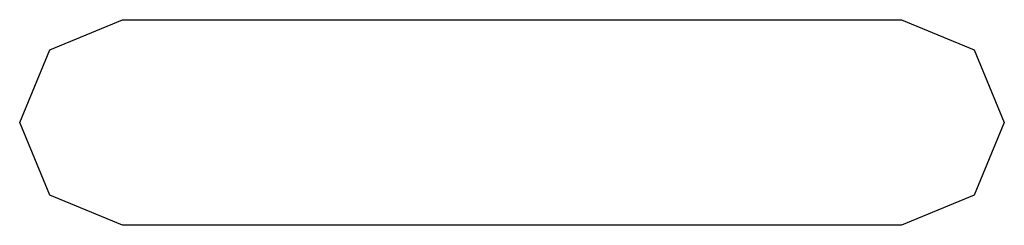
# Model space of a CAD drawing. Extents: x 44 to 148, y -85 to -25.
# Tile 54 of 58: x 127.526 to 128.1, y -35.796 to -35.676. Entities that reach past the tile are written whole.
import ezdxf

# ---------------------------------------------------------------- set-up
doc = ezdxf.new("R2010")
doc.units = 0
doc.layers.add('BLACK', color=7, linetype='CONTINUOUS')

msp = doc.modelspace()

# ---------------------------------------------------------------- linework, layer by layer
at = {"layer": 'BLACK', "linetype": 'CONTINUOUS'}
for p, q in [((127.54331, -35.693774), (127.585736, -35.6762)), ((127.585736, -35.6762), (128.039864, -35.6762)), ((128.039864, -35.6762), (128.08229, -35.693774)), ((127.525736, -35.7362), (127.54331, -35.693774)), ((128.08229, -35.693774), (128.099864, -35.7362)), ((127.54331, -35.778626), (127.525736, -35.7362)), ((128.099864, -35.7362), (128.08229, -35.778626)), ((127.585736, -35.7962), (127.54331, -35.778626)), ((128.08229, -35.778626), (128.039864, -35.7962)), ((128.039864, -35.7962), (127.585736, -35.7962))]:
    msp.add_line(p, q, dxfattribs=at)

doc.saveas('drawing.dxf')
